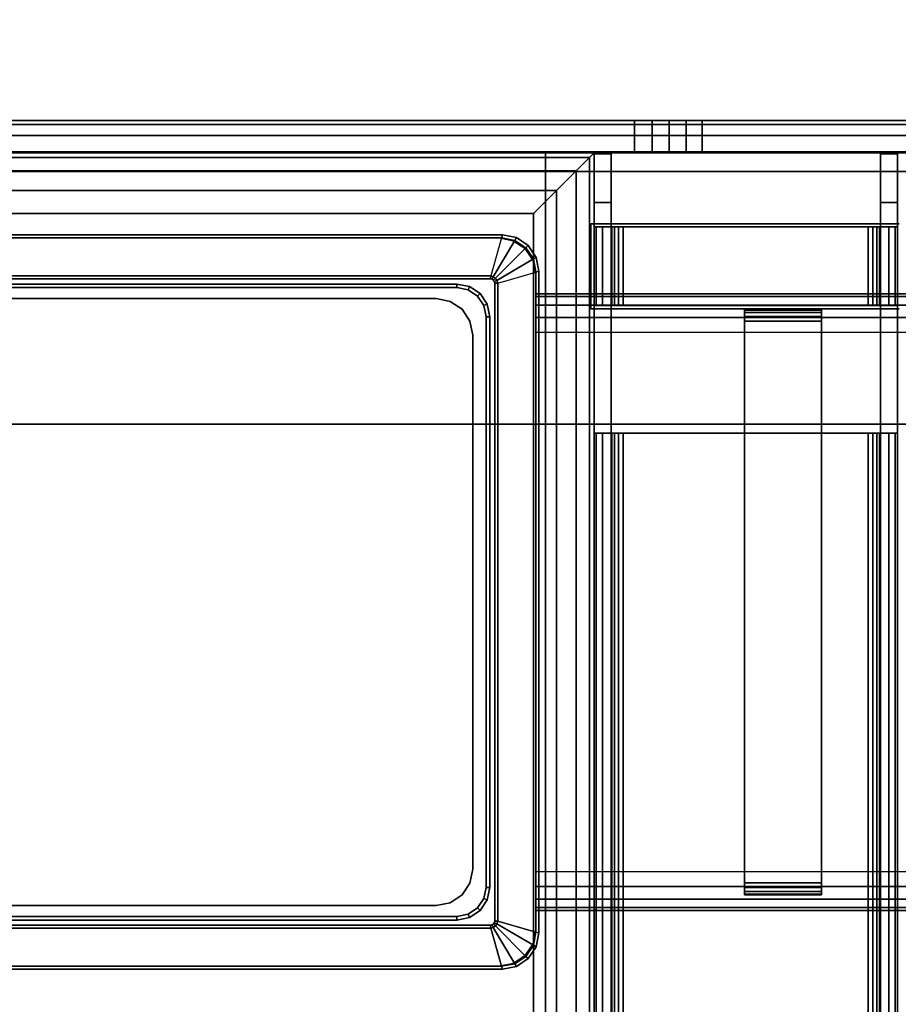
# Model space of a CAD drawing. Header units: inches. Extents: x 18783 to 19393, y 13900 to 14269.
# Tile 185 of 256: x 19293.57 to 19296.42, y 14111.61 to 14114.81. Entities that reach past the tile are written whole.
import ezdxf

# ---------------------------------------------------------------- set-up
doc = ezdxf.new("R2010")
doc.units = ezdxf.units.IN
doc.header["$LTSCALE"] = 96
doc.header["$MEASUREMENT"] = 0
for name, color, linetype in [('A-FURN-3-TABLE-LEG-BASE', 253, 'Continuous'), ('A-FURN-3-TABLE-LEG-BASE-EXTENSION', 251, 'Continuous'), ('A-FURN-3-TABLE-LEG-TRIM-PLASTIC', 251, 'Continuous'), ('A-FURN-3-TABLE-TOP', 33, 'Continuous')]:
    doc.layers.add(name, color=color, linetype=linetype)

# ---------------------------------------------------------------- blocks, each defined once
blk = doc.blocks.new('TARA-3070-LJSHE-3D-3')
at = {"layer": 'A-FURN-3-TABLE-LEG-BASE'}
for points, invisible_edges in [([(64.8098, 10.0095, 0.5), (64.7715, 10.0351, 0.5), (64.7715, 13.9029, 0.5), (64.8098, 13.9285, 0.5)], 10), ([(64.8098, 13.9285, 0.5), (64.855, 13.9375, 0.5), (64.855, 10.0005, 0.5), (64.8098, 10.0095, 0.5)], 10), ([(66.981, 10.0005, 0.5), (64.855, 10.0005, 0.5), (64.855, 13.9375, 0.5), (66.981, 13.9375, 0.5)], 10), ([(66.981, 13.9375, 0.5), (67.0262, 13.9285, 0.5), (67.0262, 10.0095, 0.5), (66.981, 10.0005, 0.5)], 10), ([(67.0645, 10.0351, 0.5), (67.0262, 10.0095, 0.5), (67.0262, 13.9285, 0.5), (67.0645, 13.9029, 0.5)], 10), ([(64.7459, 13.8646, 0.5), (64.7715, 13.9029, 0.5), (64.7715, 10.0351, 0.5), (64.7459, 10.0734, 0.5)], 10), ([(67.0645, 13.9029, 0.5), (67.0901, 13.8646, 0.5), (67.0901, 10.0734, 0.5), (67.0645, 10.0351, 0.5)], 10), ([(64.7459, 10.0734, 0.5), (64.7369, 10.1186, 0.5), (64.7369, 13.8194, 0.5), (64.7459, 13.8646, 0.5)], 8), ([(67.0991, 10.1186, 0.5), (67.0901, 10.0734, 0.5), (67.0901, 13.8646, 0.5), (67.0991, 13.8194, 0.5)], 2), ([(64.968, 9.3235, 18.9138), (64.971, 9.3235, 18.9287), (64.971, 9.3235, 18.8768), (64.968, 9.3235, 18.8918)], 2), ([(64.971, 9.3235, 18.9287), (64.9794, 9.3235, 18.9413), (64.9794, 9.3235, 18.8642), (64.971, 9.3235, 18.8768)], 10), ([(64.9794, 9.3235, 18.9413), (64.9921, 9.3235, 18.9498), (64.9921, 9.3235, 18.8557), (64.9794, 9.3235, 18.8642)], 10), ([(64.9921, 9.3235, 18.9498), (65.007, 9.3235, 18.9528), (65.007, 9.3235, 18.8528), (64.9921, 9.3235, 18.8557)], 10), ([(66.829, 9.3235, 18.9528), (66.829, 9.3235, 18.8528), (65.007, 9.3235, 18.8528), (65.007, 9.3235, 18.9528)], 5), ([(66.829, 9.3235, 18.9528), (66.8439, 9.3235, 18.9498), (66.8439, 9.3235, 18.8557), (66.829, 9.3235, 18.8528)], 10), ([(66.8439, 9.3235, 18.9498), (66.8566, 9.3235, 18.9413), (66.8566, 9.3235, 18.8642), (66.8439, 9.3235, 18.8557)], 10), ([(66.8566, 9.3235, 18.9413), (66.865, 9.3235, 18.9287), (66.865, 9.3235, 18.8768), (66.8566, 9.3235, 18.8642)], 10), ([(66.865, 9.3235, 18.9287), (66.868, 9.3235, 18.9138), (66.868, 9.3235, 18.8918), (66.865, 9.3235, 18.8768)], 8), ([(64.968, 9.0735, 18.8918), (64.971, 9.0735, 18.8768), (64.971, 9.0735, 18.9287), (64.968, 9.0735, 18.9138)], 2), ([(64.971, 9.0735, 18.8768), (64.9794, 9.0735, 18.8642), (64.9794, 9.0735, 18.9413), (64.971, 9.0735, 18.9287)], 10), ([(64.9794, 9.0735, 18.8642), (64.9921, 9.0735, 18.8557), (64.9921, 9.0735, 18.9498), (64.9794, 9.0735, 18.9413)], 10), ([(64.9921, 9.0735, 18.8557), (65.007, 9.0735, 18.8528), (65.007, 9.0735, 18.9528), (64.9921, 9.0735, 18.9498)], 10), ([(65.007, 9.0735, 18.9528), (65.007, 9.0735, 18.8528), (66.829, 9.0735, 18.8528), (66.829, 9.0735, 18.9528)], 5), ([(66.829, 9.0735, 18.8528), (66.8439, 9.0735, 18.8557), (66.8439, 9.0735, 18.9498), (66.829, 9.0735, 18.9528)], 10), ([(66.8439, 9.0735, 18.8557), (66.8566, 9.0735, 18.8642), (66.8566, 9.0735, 18.9413), (66.8439, 9.0735, 18.9498)], 10), ([(66.8566, 9.0735, 18.8642), (66.865, 9.0735, 18.8768), (66.865, 9.0735, 18.9287), (66.8566, 9.0735, 18.9413)], 10), ([(66.865, 9.0735, 18.8768), (66.868, 9.0735, 18.8918), (66.868, 9.0735, 18.9138), (66.865, 9.0735, 18.9287)], 8)]:
    blk.add_3dface(points, dxfattribs=dict(at, invisible_edges=invisible_edges))
for points in [[(64.7369, 13.8194, 0.5), (64.7369, 10.1186, 0.5), (64.7369, 10.1186, 23.3346), (64.7369, 13.8194, 23.3346)], [(67.0991, 10.1186, 0.5), (67.0991, 13.8194, 0.5), (67.0991, 13.8194, 23.3346), (67.0991, 10.1186, 23.3346)], [(64.855, 10.0005, 0.5), (66.981, 10.0005, 0.5), (66.981, 10.0005, 23.3346), (64.855, 10.0005, 23.3346)], [(64.918, 10, 22.8278), (64.918, 10, 19.0778), (64.918, -10, 19.0778), (64.918, -10, 22.8278)], [(66.793, -10, 18.9528), (65.043, -10, 18.9528), (65.043, 10, 18.9528), (66.793, 10, 18.9528)], [(66.793, -10, 22.9528), (65.043, -10, 22.9528), (65.043, 10, 22.9528), (66.793, 10, 22.9528)], [(66.918, 10, 22.8278), (66.918, 10, 19.0778), (66.918, -10, 19.0778), (66.918, -10, 22.8278)], [(64.968, 9.0735, 18.8918), (64.968, 9.0735, 18.9138), (64.968, 9.3235, 18.9138), (64.968, 9.3235, 18.8918)], [(66.829, 9.3235, 18.8528), (66.829, 9.0735, 18.8528), (65.007, 9.0735, 18.8528), (65.007, 9.3235, 18.8528)], [(66.868, 9.0735, 18.9138), (66.868, 9.0735, 18.8918), (66.868, 9.3235, 18.8918), (66.868, 9.3235, 18.9138)]]:
    blk.add_3dface(points, dxfattribs=at)
at = {"layer": 'A-FURN-3-TABLE-LEG-BASE-EXTENSION'}
for points, invisible_edges in [([(67.3147, 4.8845, 27.75), (67.3147, 26.0645, 27.75), (67.145, 15.1325, 27.75), (67.145, 14.1325, 27.75)], 10), ([(67.145, 15.1325, 27.645), (67.3147, 26.0645, 27.645), (67.3147, 4.8845, 27.645), (67.145, 14.1325, 27.645)], 5), ([(67.3747, 4.8894, 27.4786), (67.3747, 4.8845, 27.5131), (67.3747, 26.0645, 27.5379), (67.3747, 26.0572, 27.4957)], 10), ([(67.3747, 4.8845, 27.5131), (67.3747, 4.8845, 27.585), (67.3747, 26.0645, 27.585), (67.3747, 26.0645, 27.5379)], 10), ([(67.3747, 4.9035, 27.4469), (67.3747, 4.8894, 27.4786), (67.3747, 26.0572, 27.4957), (67.3747, 26.0361, 27.4585)], 10), ([(67.4797, 26.0572, 27.4957), (67.4797, 26.0645, 27.5379), (67.4797, 4.8845, 27.5131), (67.4797, 4.8894, 27.4786)], 10), ([(67.4797, 26.0645, 27.5379), (67.4797, 26.0645, 27.585), (67.4797, 4.8845, 27.585), (67.4797, 4.8845, 27.5131)], 10), ([(67.4797, 26.0361, 27.4585), (67.4797, 26.0572, 27.4957), (67.4797, 4.8894, 27.4786), (67.4797, 4.9035, 27.4469)], 10), ([(67.3747, 4.9258, 27.4202), (67.3747, 4.9035, 27.4469), (67.3747, 26.0361, 27.4585), (67.3747, 26.0036, 27.4306)], 10), ([(67.4797, 26.0036, 27.4306), (67.4797, 26.0361, 27.4585), (67.4797, 4.9035, 27.4469), (67.4797, 4.9258, 27.4202)], 10), ([(67.3747, 4.9546, 27.4008), (67.3747, 4.9258, 27.4202), (67.3747, 26.0036, 27.4306), (67.3747, 25.9636, 27.4153)], 10), ([(67.4797, 25.9636, 27.4153), (67.4797, 26.0036, 27.4306), (67.4797, 4.9258, 27.4202), (67.4797, 4.9546, 27.4008)], 10), ([(67.3747, 14.4371, 25.157), (67.3747, 9.4606, 25.1984), (67.3747, 4.9546, 27.4008), (67.3747, 25.9636, 27.4153)], 5), ([(67.4797, 25.9636, 27.4153), (67.4797, 4.9546, 27.4008), (67.4797, 9.4606, 25.1984), (67.4797, 14.4371, 25.157)], 5), ([(66.4954, 25.9395, 27.75), (66.4954, 5.0095, 27.75), (66.8695, 14.1325, 27.75), (66.8695, 15.1325, 27.75)], 10), ([(66.8695, 14.1325, 27.645), (66.4954, 5.0095, 27.645), (66.4954, 25.9395, 27.645), (66.8695, 15.1325, 27.645)], 5), ([(67.3747, 9.513, 25.1764), (67.3747, 9.4606, 25.1984), (67.3747, 14.4371, 25.157), (67.3747, 14.4133, 25.1529)], 10), ([(67.4797, 14.4133, 25.1529), (67.4797, 14.4371, 25.157), (67.4797, 9.4606, 25.1984), (67.4797, 9.513, 25.1764)], 10), ([(67.3747, 9.5675, 25.1605), (67.3747, 9.513, 25.1764), (67.3747, 14.4133, 25.1529), (67.3747, 14.3893, 25.15)], 10), ([(67.4797, 14.3893, 25.15), (67.4797, 14.4133, 25.1529), (67.4797, 9.513, 25.1764), (67.4797, 9.5675, 25.1605)], 10), ([(67.3747, 9.6234, 25.1509), (67.3747, 9.5675, 25.1605), (67.3747, 14.3893, 25.15), (67.3747, 14.3652, 25.1482)], 10), ([(67.4797, 14.3652, 25.1482), (67.4797, 14.3893, 25.15), (67.4797, 9.5675, 25.1605), (67.4797, 9.6234, 25.1509)], 10), ([(67.3747, 9.6802, 25.1476), (67.3747, 9.6234, 25.1509), (67.3747, 14.3652, 25.1482), (67.3747, 14.341, 25.1476)], 2), ([(67.4797, 14.341, 25.1476), (67.4797, 14.3652, 25.1482), (67.4797, 9.6234, 25.1509), (67.4797, 9.6802, 25.1476)], 2), ([(66.8695, 9.8215, 27.75), (66.8695, 14.1325, 27.75), (66.4954, 5.0095, 27.75), (66.8695, 8.8215, 27.75)], 7), ([(66.4954, 5.0095, 27.645), (66.8695, 14.1325, 27.645), (66.8695, 9.8215, 27.645), (66.8695, 8.8215, 27.645)], 11), ([(66.8695, 9.8215, 27.75), (67.145, 9.8215, 27.75), (67.145, 14.1325, 27.75), (66.8695, 14.1325, 27.75)], 10), ([(67.145, 14.1325, 27.645), (67.145, 9.8215, 27.645), (66.8695, 9.8215, 27.645), (66.8695, 14.1325, 27.645)], 5), ([(67.145, 9.8215, 27.75), (67.145, 8.8215, 27.75), (67.3147, 4.8845, 27.75), (67.145, 14.1325, 27.75)], 14), ([(67.3147, 4.8845, 27.645), (67.145, 8.8215, 27.645), (67.145, 9.8215, 27.645), (67.145, 14.1325, 27.645)], 13), ([(66.4659, 9.8116, 27.6102), (67.3714, 9.8116, 25.5846), (4.6286, 9.8116, 25.5846), (5.5341, 9.8116, 27.6102)], 13), ([(66.4659, 9.8116, 27.6555), (66.4659, 9.8116, 27.6102), (5.5341, 9.8116, 27.6102), (5.5341, 9.8116, 27.6555)], 2), ([(66.4659, 9.7565, 27.6555), (66.4659, 9.7565, 27.6102), (66.4659, 9.8116, 27.6102), (66.4659, 9.8116, 27.6555)], 8), ([(66.4659, 9.8116, 27.6555), (66.4659, 9.8045, 27.6917), (66.4659, 9.7535, 27.6706), (66.4659, 9.7565, 27.6555)], 10), ([(67.1352, 9.8116, 27.6102), (67.3714, 9.8116, 25.5846), (66.4659, 9.8116, 27.6102), (66.8793, 9.8116, 27.6102)], 11), ([(66.4659, 9.8045, 27.6917), (66.4659, 9.784, 27.7223), (66.4659, 9.745, 27.6834), (66.4659, 9.7535, 27.6706)], 10), ([(66.8793, 9.7565, 27.6555), (66.8793, 9.7535, 27.6706), (66.8793, 9.8045, 27.6917), (66.8793, 9.8116, 27.6555)], 10), ([(66.8793, 9.8116, 27.6102), (66.8793, 9.7565, 27.6102), (66.8793, 9.7565, 27.6555), (66.8793, 9.8116, 27.6555)], 4), ([(67.1352, 9.8116, 27.6555), (67.1352, 9.8116, 27.6102), (66.8793, 9.8116, 27.6102), (66.8793, 9.8116, 27.6555)], 2), ([(66.8793, 9.7535, 27.6706), (66.8793, 9.745, 27.6834), (66.8793, 9.784, 27.7223), (66.8793, 9.8045, 27.6917)], 10), ([(67.1352, 9.8116, 27.6555), (67.1352, 9.8045, 27.6917), (67.1352, 9.7535, 27.6706), (67.1352, 9.7565, 27.6555)], 10), ([(67.1352, 9.8116, 27.6555), (67.1352, 9.7565, 27.6555), (67.1352, 9.7565, 27.6102), (67.1352, 9.8116, 27.6102)], 1), ([(67.3714, 9.8116, 27.435), (67.3714, 9.8116, 25.5846), (67.1352, 9.8116, 27.6102), (67.2139, 9.8116, 27.6102)], 2), ([(67.1352, 9.8045, 27.6917), (67.1352, 9.784, 27.7223), (67.1352, 9.745, 27.6834), (67.1352, 9.7535, 27.6706)], 10), ([(66.4659, 9.784, 27.7223), (66.4659, 9.7533, 27.7428), (66.4659, 9.7322, 27.6919), (66.4659, 9.745, 27.6834)], 10), ([(66.8793, 9.745, 27.6834), (66.8793, 9.7322, 27.6919), (66.8793, 9.7533, 27.7428), (66.8793, 9.784, 27.7223)], 10), ([(67.1352, 9.784, 27.7223), (67.1352, 9.7533, 27.7428), (67.1352, 9.7322, 27.6919), (67.1352, 9.745, 27.6834)], 10), ([(5.5341, 9.7565, 27.6102), (4.6286, 9.7565, 25.5846), (67.3714, 9.7565, 25.5846), (66.4659, 9.7565, 27.6102)], 13), ([(5.5341, 9.7565, 27.6555), (5.5341, 9.7565, 27.6102), (66.4659, 9.7565, 27.6102), (66.4659, 9.7565, 27.6555)], 2), ([(66.4659, 9.7565, 27.6102), (67.3714, 9.7565, 25.5846), (67.1352, 9.7565, 27.6102), (66.8793, 9.7565, 27.6102)], 7), ([(66.4659, 9.7533, 27.7428), (66.4659, 9.7172, 27.75), (66.4659, 9.7172, 27.6949), (66.4659, 9.7322, 27.6919)], 10), ([(66.8793, 9.7565, 27.6555), (66.8793, 9.7565, 27.6102), (67.1352, 9.7565, 27.6102), (67.1352, 9.7565, 27.6555)], 2), ([(66.8793, 9.7322, 27.6919), (66.8793, 9.7172, 27.6949), (66.8793, 9.7172, 27.75), (66.8793, 9.7533, 27.7428)], 10), ([(67.2139, 9.7565, 27.6102), (67.1352, 9.7565, 27.6102), (67.3714, 9.7565, 25.5846), (67.3714, 9.7565, 27.435)], 2), ([(67.1352, 9.7533, 27.7428), (67.1352, 9.7172, 27.75), (67.1352, 9.7172, 27.6949), (67.1352, 9.7322, 27.6919)], 10), ([(66.4659, 9.7172, 27.75), (66.4659, 8.9219, 27.75), (66.4659, 8.9219, 27.6949), (66.4659, 9.7172, 27.6949)], 10), ([(66.8793, 9.7172, 27.6949), (66.8793, 8.9219, 27.6949), (66.8793, 8.9219, 27.75), (66.8793, 9.7172, 27.75)], 10), ([(67.1352, 8.9219, 27.75), (67.1352, 8.9219, 27.6949), (67.1352, 9.7172, 27.6949), (67.1352, 9.7172, 27.75)], 5), ([(66.4659, 8.9219, 27.75), (66.4659, 8.8857, 27.7428), (66.4659, 8.9068, 27.6919), (66.4659, 8.9219, 27.6949)], 10), ([(66.8793, 8.9219, 27.6949), (66.8793, 8.9068, 27.6919), (66.8793, 8.8857, 27.7428), (66.8793, 8.9219, 27.75)], 10), ([(67.1352, 8.9219, 27.75), (67.1352, 8.8857, 27.7428), (67.1352, 8.9068, 27.6919), (67.1352, 8.9219, 27.6949)], 10), ([(66.4659, 8.8825, 27.6102), (67.3714, 8.8825, 27.1594), (4.6286, 8.8825, 27.1594), (5.5341, 8.8825, 27.6102)], 13), ([(66.4659, 8.8825, 27.6555), (66.4659, 8.8825, 27.6102), (5.5341, 8.8825, 27.6102), (5.5341, 8.8825, 27.6555)], 2), ([(66.4659, 8.8857, 27.7428), (66.4659, 8.8551, 27.7223), (66.4659, 8.894, 27.6834), (66.4659, 8.9068, 27.6919)], 10), ([(66.4659, 8.8551, 27.7223), (66.4659, 8.8346, 27.6917), (66.4659, 8.8855, 27.6706), (66.4659, 8.894, 27.6834)], 10), ([(66.4659, 8.8346, 27.6917), (66.4659, 8.8274, 27.6555), (66.4659, 8.8825, 27.6555), (66.4659, 8.8855, 27.6706)], 10), ([(66.4659, 8.8825, 27.6555), (66.4659, 8.8274, 27.6555), (66.4659, 8.8274, 27.6102), (66.4659, 8.8825, 27.6102)], 1), ([(67.1352, 8.8825, 27.6102), (67.3714, 8.8825, 27.1594), (66.4659, 8.8825, 27.6102), (66.8793, 8.8825, 27.6102)], 11), ([(66.8793, 8.9068, 27.6919), (66.8793, 8.894, 27.6834), (66.8793, 8.8551, 27.7223), (66.8793, 8.8857, 27.7428)], 10), ([(66.8793, 8.894, 27.6834), (66.8793, 8.8855, 27.6706), (66.8793, 8.8346, 27.6917), (66.8793, 8.8551, 27.7223)], 10), ([(66.8793, 8.8855, 27.6706), (66.8793, 8.8825, 27.6555), (66.8793, 8.8274, 27.6555), (66.8793, 8.8346, 27.6917)], 10), ([(66.8793, 8.8274, 27.6555), (66.8793, 8.8825, 27.6555), (66.8793, 8.8825, 27.6102), (66.8793, 8.8274, 27.6102)], 1), ([(67.1352, 8.8857, 27.7428), (67.1352, 8.8551, 27.7223), (67.1352, 8.894, 27.6834), (67.1352, 8.9068, 27.6919)], 10), ([(67.1352, 8.8551, 27.7223), (67.1352, 8.8346, 27.6917), (67.1352, 8.8855, 27.6706), (67.1352, 8.894, 27.6834)], 10), ([(67.1352, 8.8346, 27.6917), (67.1352, 8.8274, 27.6555), (67.1352, 8.8825, 27.6555), (67.1352, 8.8855, 27.6706)], 10), ([(67.1352, 8.8825, 27.6555), (67.1352, 8.8274, 27.6555), (67.1352, 8.8274, 27.6102), (67.1352, 8.8825, 27.6102)], 1), ([(67.3714, 8.8825, 27.435), (67.3714, 8.8825, 27.1594), (67.1352, 8.8825, 27.6102), (67.2139, 8.8825, 27.6102)], 2), ([(5.5341, 8.8274, 27.6102), (4.6286, 8.8274, 27.1594), (67.3714, 8.8274, 27.1594), (66.4659, 8.8274, 27.6102)], 13), ([(5.5341, 8.8274, 27.6555), (5.5341, 8.8274, 27.6102), (66.4659, 8.8274, 27.6102), (66.4659, 8.8274, 27.6555)], 2), ([(66.4659, 8.8274, 27.6102), (67.3714, 8.8274, 27.1594), (67.1352, 8.8274, 27.6102), (66.8793, 8.8274, 27.6102)], 7), ([(66.8793, 8.8274, 27.6555), (66.8793, 8.8274, 27.6102), (67.1352, 8.8274, 27.6102), (67.1352, 8.8274, 27.6555)], 2), ([(67.2139, 8.8274, 27.6102), (67.1352, 8.8274, 27.6102), (67.3714, 8.8274, 27.1594), (67.3714, 8.8274, 27.435)], 2)]:
    blk.add_3dface(points, dxfattribs=dict(at, invisible_edges=invisible_edges))
for points in [[(66.4954, 5.0095, 27.645), (66.4954, 5.0095, 27.75), (66.4954, 25.9395, 27.75), (66.4954, 25.9395, 27.645)], [(67.3747, 14.341, 25.1476), (67.4797, 14.341, 25.1476), (67.4797, 9.6802, 25.1476), (67.3747, 9.6802, 25.1476)], [(67.3747, 13.9849, 27.5531), (60.0125, 13.9849, 27.5531), (60.0125, 9.9691, 27.5531), (67.3747, 9.9691, 27.5531)], [(67.3747, 13.9849, 25.7815), (67.3747, 13.9849, 27.5531), (67.3747, 9.9691, 27.5531), (67.3747, 9.9691, 25.7815)], [(60.2093, 10.0085, 25.5846), (60.2093, 13.9455, 25.5846), (67.1778, 13.9455, 25.5846), (67.1778, 10.0085, 25.5846)], [(64.9337, 13.6305, 2.75), (64.9337, 10.3235, 2.75), (64.9337, 10.3235, 25.5846), (64.9337, 13.6305, 25.5846)], [(66.9023, 10.3235, 2.75), (66.9023, 13.6305, 2.75), (66.9023, 13.6305, 25.5846), (66.9023, 10.3235, 25.5846)], [(65.0519, 10.2053, 2.75), (66.7841, 10.2053, 2.75), (66.7841, 10.2053, 25.5846), (65.0519, 10.2053, 25.5846)], [(60.0125, 9.9691, 27.5531), (60.0125, 9.8116, 27.5531), (67.3747, 9.8116, 27.5531), (67.3747, 9.9691, 27.5531)], [(67.3747, 9.9691, 27.5531), (67.3747, 9.8116, 27.5531), (67.3747, 9.8116, 25.7815), (67.3747, 9.9691, 25.7815)], [(67.3714, 9.8116, 25.5846), (67.3714, 9.7565, 25.5846), (4.6286, 9.7565, 25.5846), (4.6286, 9.8116, 25.5846)], [(66.4659, 9.8116, 27.6555), (66.4659, 9.8116, 27.6102), (5.5341, 9.8116, 27.6102), (5.5341, 9.8116, 27.6555)], [(67.3747, 9.8116, 25.7815), (67.3747, 9.8116, 27.5531), (60.0125, 9.8116, 27.5531), (60.0125, 9.8116, 25.7815)], [(66.4659, 9.8116, 27.6102), (66.4659, 9.7565, 27.6102), (66.8793, 9.7565, 27.6102), (66.8793, 9.8116, 27.6102)], [(66.8695, 8.8215, 27.75), (66.8695, 8.8215, 27.645), (66.8695, 9.8215, 27.645), (66.8695, 9.8215, 27.75)], [(66.8695, 9.8215, 27.75), (66.8695, 9.8215, 27.645), (67.145, 9.8215, 27.645), (67.145, 9.8215, 27.75)], [(67.1352, 9.8116, 27.6102), (67.1352, 9.7565, 27.6102), (67.2139, 9.7565, 27.6102), (67.2139, 9.8116, 27.6102)], [(67.145, 9.8215, 27.75), (67.145, 9.8215, 27.645), (67.145, 8.8215, 27.645), (67.145, 8.8215, 27.75)], [(67.2139, 9.8116, 27.6102), (67.2139, 9.7565, 27.6102), (67.3714, 9.7565, 27.435), (67.3714, 9.8116, 27.435)], [(67.3714, 9.8116, 27.435), (67.3714, 9.7565, 27.435), (67.3714, 9.7565, 25.5846), (67.3714, 9.8116, 25.5846)], [(5.5341, 9.7565, 27.6555), (5.5341, 9.7565, 27.6102), (66.4659, 9.7565, 27.6102), (66.4659, 9.7565, 27.6555)], [(5.5341, 9.7172, 27.75), (5.5341, 8.9219, 27.75), (66.4659, 8.9219, 27.75), (66.4659, 9.7172, 27.75)], [(66.4659, 9.7172, 27.6949), (66.4659, 8.9219, 27.6949), (5.5341, 8.9219, 27.6949), (5.5341, 9.7172, 27.6949)], [(67.1352, 9.7172, 27.6949), (67.1352, 8.9219, 27.6949), (66.8793, 8.9219, 27.6949), (66.8793, 9.7172, 27.6949)], [(66.8793, 9.7172, 27.75), (66.8793, 8.9219, 27.75), (67.1352, 8.9219, 27.75), (67.1352, 9.7172, 27.75)], [(67.3747, 9.4606, 25.1984), (67.4797, 9.4606, 25.1984), (67.4797, 4.9546, 27.4008), (67.3747, 4.9546, 27.4008)], [(67.3714, 8.8825, 27.1594), (67.3714, 8.8274, 27.1594), (4.6286, 8.8274, 27.1594), (4.6286, 8.8825, 27.1594)], [(66.4659, 8.8825, 27.6102), (66.4659, 8.8274, 27.6102), (66.8793, 8.8274, 27.6102), (66.8793, 8.8825, 27.6102)], [(67.1352, 8.8825, 27.6102), (67.1352, 8.8274, 27.6102), (67.2139, 8.8274, 27.6102), (67.2139, 8.8825, 27.6102)], [(67.2139, 8.8825, 27.6102), (67.2139, 8.8274, 27.6102), (67.3714, 8.8274, 27.435), (67.3714, 8.8825, 27.435)], [(67.3714, 8.8825, 27.435), (67.3714, 8.8274, 27.435), (67.3714, 8.8274, 27.1594), (67.3714, 8.8825, 27.1594)]]:
    blk.add_3dface(points, dxfattribs=at)
at = {"layer": 'A-FURN-3-TABLE-LEG-TRIM-PLASTIC'}
for points in [[(64.7271, 10.1088, 23.3346), (64.7271, 10.1088, 23.3626), (64.7271, 13.8292, 23.3626), (64.7271, 13.8292, 23.3346)], [(64.737, 13.8264, 23.3797), (64.7271, 13.8292, 23.3626), (64.7271, 10.1088, 23.3626), (64.737, 10.1116, 23.3797)], [(67.099, 10.1116, 23.3797), (67.1089, 10.1088, 23.3626), (67.1089, 13.8292, 23.3626), (67.099, 13.8264, 23.3797)], [(67.1089, 13.8292, 23.3346), (67.1089, 13.8292, 23.3626), (67.1089, 10.1088, 23.3626), (67.1089, 10.1088, 23.3346)], [(64.737, 10.1116, 23.3797), (64.8604, 10.1469, 23.4502), (64.8604, 13.7911, 23.4502), (64.737, 13.8264, 23.3797)], [(64.8701, 13.7904, 23.4528), (64.8604, 13.7911, 23.4502), (64.8604, 10.1469, 23.4502), (64.8701, 10.1476, 23.4528)], [(66.9659, 10.1476, 23.4528), (66.9756, 10.1469, 23.4502), (66.9756, 13.7911, 23.4502), (66.9659, 13.7904, 23.4528)], [(64.8865, 10.2564, 23.4528), (64.8983, 10.2564, 23.4409), (64.8983, 13.6816, 23.4409), (64.8865, 13.6816, 23.4528)], [(64.8983, 13.6816, 23.371), (64.8983, 13.6816, 23.4409), (64.8983, 10.2564, 23.4409), (64.8983, 10.2564, 23.371)], [(66.9495, 13.6816, 23.4528), (66.9377, 13.6816, 23.4409), (66.9377, 10.2564, 23.4409), (66.9495, 10.2564, 23.4528)], [(66.9377, 10.2564, 23.371), (66.9377, 10.2564, 23.4409), (66.9377, 13.6816, 23.4409), (66.9377, 13.6816, 23.371)], [(66.8432, 10.1501, 23.4528), (66.8432, 10.1619, 23.4409), (64.9928, 10.1619, 23.4409), (64.9928, 10.1501, 23.4528)], [(64.9928, 10.1619, 23.371), (64.9928, 10.1619, 23.4409), (66.8432, 10.1619, 23.4409), (66.8432, 10.1619, 23.371)], [(64.8832, 10.1337, 23.4528), (64.8832, 10.1239, 23.4502), (66.9528, 10.1239, 23.4502), (66.9528, 10.1337, 23.4528)], [(64.848, 10.0006, 23.3797), (64.8452, 9.9907, 23.3626), (66.9908, 9.9907, 23.3626), (66.988, 10.0006, 23.3797)], [(66.9908, 9.9907, 23.3346), (66.9908, 9.9907, 23.3626), (64.8452, 9.9907, 23.3626), (64.8452, 9.9907, 23.3346)]]:
    blk.add_3dface(points, dxfattribs=at)
for points, invisible_edges in [([(67.099, 13.8264, 23.3797), (66.9756, 13.7911, 23.4502), (66.9756, 10.1469, 23.4502), (67.099, 10.1116, 23.3797)], 4), ([(64.8701, 10.1476, 23.4528), (64.8865, 10.2564, 23.4528), (64.8865, 13.6816, 23.4528), (64.8701, 13.7904, 23.4528)], 5), ([(66.9659, 13.7904, 23.4528), (66.9495, 13.6816, 23.4528), (66.9495, 10.2564, 23.4528), (66.9659, 10.1476, 23.4528)], 5), ([(64.8946, 10.2157, 23.4528), (64.8865, 10.2564, 23.4528), (64.8701, 10.1476, 23.4528), (64.8712, 10.1425, 23.4528)], 10), ([(66.9495, 10.2564, 23.4528), (66.9414, 10.2157, 23.4528), (66.9648, 10.1425, 23.4528), (66.9659, 10.1476, 23.4528)], 10), ([(64.9176, 10.1812, 23.4528), (64.8946, 10.2157, 23.4528), (64.8712, 10.1425, 23.4528), (64.874, 10.1382, 23.4528)], 10), ([(66.9414, 10.2157, 23.4528), (66.9184, 10.1812, 23.4528), (66.962, 10.1382, 23.4528), (66.9648, 10.1425, 23.4528)], 10), ([(64.9521, 10.1582, 23.4528), (64.9176, 10.1812, 23.4528), (64.874, 10.1382, 23.4528), (64.8782, 10.1351, 23.4528)], 10), ([(64.9928, 10.1501, 23.4528), (64.9521, 10.1582, 23.4528), (64.8782, 10.1351, 23.4528), (64.8832, 10.1337, 23.4528)], 10), ([(66.8839, 10.1582, 23.4528), (66.8432, 10.1501, 23.4528), (66.9528, 10.1337, 23.4528), (66.9578, 10.1351, 23.4528)], 10), ([(66.9184, 10.1812, 23.4528), (66.8839, 10.1582, 23.4528), (66.9578, 10.1351, 23.4528), (66.962, 10.1382, 23.4528)], 10), ([(66.988, 10.0006, 23.3797), (66.9528, 10.1239, 23.4502), (64.8832, 10.1239, 23.4502), (64.848, 10.0006, 23.3797)], 1), ([(66.9528, 10.1337, 23.4528), (66.8432, 10.1501, 23.4528), (64.9928, 10.1501, 23.4528), (64.8832, 10.1337, 23.4528)], 5)]:
    blk.add_3dface(points, dxfattribs=dict(at, invisible_edges=invisible_edges))
at = {"layer": 'A-FURN-3-TABLE-TOP', "invisible_edges": 12}
for points in [[(1.04, 1.86, 29), (70.96, 1.86, 29), (70.96, 31.382, 29), (1.04, 31.382, 29)], [(70.96, 31.382, 27.75), (70.96, 1.86, 27.75), (1.04, 1.86, 27.75), (1.04, 31.382, 27.75)]]:
    blk.add_3dface(points, dxfattribs=at)
at = {"layer": 'A-FURN-3-TABLE-LEG-BASE'}
mesh = blk.add_polymesh((2, 5), dxfattribs=at)
for k, corner in enumerate([(64.7369, 10.1186, 0.5), (64.7459, 10.0734, 0.5), (64.7715, 10.0351, 0.5), (64.8098, 10.0095, 0.5), (64.855, 10.0005, 0.5), (64.7369, 10.1186, 23.3346), (64.7459, 10.0734, 23.3346), (64.7715, 10.0351, 23.3346), (64.8098, 10.0095, 23.3346), (64.855, 10.0005, 23.3346)]):
    mesh.set_mesh_vertex(divmod(k, 5), corner)
mesh = blk.add_polymesh((2, 5), dxfattribs=at)
for k, corner in enumerate([(66.981, 10.0005, 0.5), (67.0262, 10.0095, 0.5), (67.0645, 10.0351, 0.5), (67.0901, 10.0734, 0.5), (67.0991, 10.1186, 0.5), (66.981, 10.0005, 23.3346), (67.0262, 10.0095, 23.3346), (67.0645, 10.0351, 23.3346), (67.0901, 10.0734, 23.3346), (67.0991, 10.1186, 23.3346)]):
    mesh.set_mesh_vertex(divmod(k, 5), corner)
mesh = blk.add_polymesh((2, 5), dxfattribs=at)
for k, corner in enumerate([(64.918, -10, 22.8278), (64.9275, -10, 22.8756), (64.9546, -10, 22.9161), (64.9952, -10, 22.9432), (65.043, -10, 22.9528), (64.918, 10, 22.8278), (64.9275, 10, 22.8756), (64.9546, 10, 22.9161), (64.9952, 10, 22.9432), (65.043, 10, 22.9528)]):
    mesh.set_mesh_vertex(divmod(k, 5), corner)
mesh = blk.add_polymesh((2, 5), dxfattribs=at)
for k, corner in enumerate([(65.043, 10, 18.9528), (64.9952, 10, 18.9623), (64.9546, 10, 18.9894), (64.9275, 10, 19.0299), (64.918, 10, 19.0778), (65.043, -10, 18.9528), (64.9952, -10, 18.9623), (64.9546, -10, 18.9894), (64.9275, -10, 19.0299), (64.918, -10, 19.0778)]):
    mesh.set_mesh_vertex(divmod(k, 5), corner)
mesh = blk.add_polymesh((2, 5), dxfattribs=at)
for k, corner in enumerate([(66.793, -10, 22.9528), (66.8408, -10, 22.9432), (66.8814, -10, 22.9161), (66.9085, -10, 22.8756), (66.918, -10, 22.8278), (66.793, 10, 22.9528), (66.8408, 10, 22.9432), (66.8814, 10, 22.9161), (66.9085, 10, 22.8756), (66.918, 10, 22.8278)]):
    mesh.set_mesh_vertex(divmod(k, 5), corner)
mesh = blk.add_polymesh((2, 5), dxfattribs=at)
for k, corner in enumerate([(66.918, 10, 19.0778), (66.9085, 10, 19.0299), (66.8814, 10, 18.9894), (66.8408, 10, 18.9623), (66.793, 10, 18.9528), (66.918, -10, 19.0778), (66.9085, -10, 19.0299), (66.8814, -10, 18.9894), (66.8408, -10, 18.9623), (66.793, -10, 18.9528)]):
    mesh.set_mesh_vertex(divmod(k, 5), corner)
mesh = blk.add_polymesh((2, 5), dxfattribs=at)
for k, corner in enumerate([(64.968, 9.0735, 18.9138), (64.971, 9.0735, 18.9287), (64.9794, 9.0735, 18.9413), (64.9921, 9.0735, 18.9498), (65.007, 9.0735, 18.9528), (64.968, 9.3235, 18.9138), (64.971, 9.3235, 18.9287), (64.9794, 9.3235, 18.9413), (64.9921, 9.3235, 18.9498), (65.007, 9.3235, 18.9528)]):
    mesh.set_mesh_vertex(divmod(k, 5), corner)
mesh = blk.add_polymesh((2, 5), dxfattribs=at)
for k, corner in enumerate([(64.968, 9.3235, 18.8918), (64.971, 9.3235, 18.8768), (64.9794, 9.3235, 18.8642), (64.9921, 9.3235, 18.8557), (65.007, 9.3235, 18.8528), (64.968, 9.0735, 18.8918), (64.971, 9.0735, 18.8768), (64.9794, 9.0735, 18.8642), (64.9921, 9.0735, 18.8557), (65.007, 9.0735, 18.8528)]):
    mesh.set_mesh_vertex(divmod(k, 5), corner)
mesh = blk.add_polymesh((2, 5), dxfattribs=at)
for k, corner in enumerate([(66.829, 9.0735, 18.9528), (66.8439, 9.0735, 18.9498), (66.8566, 9.0735, 18.9413), (66.865, 9.0735, 18.9287), (66.868, 9.0735, 18.9138), (66.829, 9.3235, 18.9528), (66.8439, 9.3235, 18.9498), (66.8566, 9.3235, 18.9413), (66.865, 9.3235, 18.9287), (66.868, 9.3235, 18.9138)]):
    mesh.set_mesh_vertex(divmod(k, 5), corner)
mesh = blk.add_polymesh((2, 5), dxfattribs=at)
for k, corner in enumerate([(66.829, 9.3235, 18.8528), (66.8439, 9.3235, 18.8557), (66.8566, 9.3235, 18.8642), (66.865, 9.3235, 18.8768), (66.868, 9.3235, 18.8918), (66.829, 9.0735, 18.8528), (66.8439, 9.0735, 18.8557), (66.8566, 9.0735, 18.8642), (66.865, 9.0735, 18.8768), (66.868, 9.0735, 18.8918)]):
    mesh.set_mesh_vertex(divmod(k, 5), corner)
at = {"layer": 'A-FURN-3-TABLE-LEG-BASE-EXTENSION'}
mesh = blk.add_polymesh((2, 5), dxfattribs=at)
for k, corner in enumerate([(67.4797, 26.0645, 27.585), (67.4671, 26.0645, 27.6481), (67.4314, 26.0645, 27.7017), (67.3778, 26.0645, 27.7374), (67.3147, 26.0645, 27.75), (67.4797, 4.8845, 27.585), (67.4671, 4.8845, 27.6481), (67.4314, 4.8845, 27.7017), (67.3778, 4.8845, 27.7374), (67.3147, 4.8845, 27.75)]):
    mesh.set_mesh_vertex(divmod(k, 5), corner)
mesh = blk.add_polymesh((2, 5), dxfattribs=at)
for k, corner in enumerate([(67.1778, 13.9455, 25.5846), (67.2532, 14.0208, 25.5996), (67.317, 14.0847, 25.6423), (67.3597, 14.1274, 25.7062), (67.3747, 14.1424, 25.7815), (67.1778, 10.0085, 25.5846), (67.2532, 9.9332, 25.5996), (67.317, 9.8693, 25.6423), (67.3597, 9.8266, 25.7062), (67.3747, 9.8116, 25.7815)]):
    mesh.set_mesh_vertex(divmod(k, 5), corner)
mesh = blk.add_polymesh((2, 5), dxfattribs=at)
for k, corner in enumerate([(64.9337, 10.3235, 2.75), (64.9427, 10.2783, 2.75), (64.9683, 10.2399, 2.75), (65.0067, 10.2143, 2.75), (65.0519, 10.2053, 2.75), (64.9337, 10.3235, 25.5846), (64.9427, 10.2783, 25.5846), (64.9683, 10.2399, 25.5846), (65.0067, 10.2143, 25.5846), (65.0519, 10.2053, 25.5846)]):
    mesh.set_mesh_vertex(divmod(k, 5), corner)
mesh = blk.add_polymesh((2, 5), dxfattribs=at)
for k, corner in enumerate([(66.7841, 10.2053, 2.75), (66.8293, 10.2143, 2.75), (66.8677, 10.2399, 2.75), (66.8933, 10.2783, 2.75), (66.9023, 10.3235, 2.75), (66.7841, 10.2053, 25.5846), (66.8293, 10.2143, 25.5846), (66.8677, 10.2399, 25.5846), (66.8933, 10.2783, 25.5846), (66.9023, 10.3235, 25.5846)]):
    mesh.set_mesh_vertex(divmod(k, 5), corner)
mesh = blk.add_polymesh((2, 5), dxfattribs=at)
for k, corner in enumerate([(67.1778, 10.0085, 25.5846), (67.2532, 9.9332, 25.5996), (67.317, 9.8693, 25.6423), (67.3597, 9.8266, 25.7062), (67.3747, 9.8116, 25.7815), (60.2093, 10.0085, 25.5846), (60.134, 9.9332, 25.5996), (60.0701, 9.8693, 25.6423), (60.0275, 9.8266, 25.7062), (60.0125, 9.8116, 25.7815)]):
    mesh.set_mesh_vertex(divmod(k, 5), corner)
mesh = blk.add_polymesh((2, 5), dxfattribs=at)
for k, corner in enumerate([(5.5341, 9.8116, 27.6555), (5.5341, 9.8045, 27.6917), (5.5341, 9.784, 27.7223), (5.5341, 9.7533, 27.7428), (5.5341, 9.7172, 27.75), (66.4659, 9.8116, 27.6555), (66.4659, 9.8045, 27.6917), (66.4659, 9.784, 27.7223), (66.4659, 9.7533, 27.7428), (66.4659, 9.7172, 27.75)]):
    mesh.set_mesh_vertex(divmod(k, 5), corner)
mesh = blk.add_polymesh((2, 5), dxfattribs=at)
for k, corner in enumerate([(66.8793, 9.8116, 27.6555), (66.8793, 9.8045, 27.6917), (66.8793, 9.784, 27.7223), (66.8793, 9.7533, 27.7428), (66.8793, 9.7172, 27.75), (67.1352, 9.8116, 27.6555), (67.1352, 9.8045, 27.6917), (67.1352, 9.784, 27.7223), (67.1352, 9.7533, 27.7428), (67.1352, 9.7172, 27.75)]):
    mesh.set_mesh_vertex(divmod(k, 5), corner)
mesh = blk.add_polymesh((2, 5), dxfattribs=at)
for k, corner in enumerate([(66.4659, 9.7565, 27.6555), (66.4659, 9.7535, 27.6706), (66.4659, 9.745, 27.6834), (66.4659, 9.7322, 27.6919), (66.4659, 9.7172, 27.6949), (5.5341, 9.7565, 27.6555), (5.5341, 9.7535, 27.6706), (5.5341, 9.745, 27.6834), (5.5341, 9.7322, 27.6919), (5.5341, 9.7172, 27.6949)]):
    mesh.set_mesh_vertex(divmod(k, 5), corner)
mesh = blk.add_polymesh((2, 5), dxfattribs=at)
for k, corner in enumerate([(67.1352, 9.7565, 27.6555), (67.1352, 9.7535, 27.6706), (67.1352, 9.745, 27.6834), (67.1352, 9.7322, 27.6919), (67.1352, 9.7172, 27.6949), (66.8793, 9.7565, 27.6555), (66.8793, 9.7535, 27.6706), (66.8793, 9.745, 27.6834), (66.8793, 9.7322, 27.6919), (66.8793, 9.7172, 27.6949)]):
    mesh.set_mesh_vertex(divmod(k, 5), corner)
mesh = blk.add_polymesh((2, 5), dxfattribs=at)
for k, corner in enumerate([(67.3747, 9.4606, 25.1984), (67.3747, 9.513, 25.1764), (67.3747, 9.5675, 25.1605), (67.3747, 9.6234, 25.1509), (67.3747, 9.6802, 25.1476), (67.4797, 9.4606, 25.1984), (67.4797, 9.513, 25.1764), (67.4797, 9.5675, 25.1605), (67.4797, 9.6234, 25.1509), (67.4797, 9.6802, 25.1476)]):
    mesh.set_mesh_vertex(divmod(k, 5), corner)
mesh = blk.add_polymesh((2, 5), dxfattribs=at)
for k, corner in enumerate([(5.5341, 8.9219, 27.75), (5.5341, 8.8857, 27.7428), (5.5341, 8.8551, 27.7223), (5.5341, 8.8346, 27.6917), (5.5341, 8.8274, 27.6555), (66.4659, 8.9219, 27.75), (66.4659, 8.8857, 27.7428), (66.4659, 8.8551, 27.7223), (66.4659, 8.8346, 27.6917), (66.4659, 8.8274, 27.6555)]):
    mesh.set_mesh_vertex(divmod(k, 5), corner)
mesh = blk.add_polymesh((2, 5), dxfattribs=at)
for k, corner in enumerate([(66.4659, 8.9219, 27.6949), (66.4659, 8.9068, 27.6919), (66.4659, 8.894, 27.6834), (66.4659, 8.8855, 27.6706), (66.4659, 8.8825, 27.6555), (5.5341, 8.9219, 27.6949), (5.5341, 8.9068, 27.6919), (5.5341, 8.894, 27.6834), (5.5341, 8.8855, 27.6706), (5.5341, 8.8825, 27.6555)]):
    mesh.set_mesh_vertex(divmod(k, 5), corner)
mesh = blk.add_polymesh((2, 5), dxfattribs=at)
for k, corner in enumerate([(66.8793, 8.9219, 27.75), (66.8793, 8.8857, 27.7428), (66.8793, 8.8551, 27.7223), (66.8793, 8.8346, 27.6917), (66.8793, 8.8274, 27.6555), (67.1352, 8.9219, 27.75), (67.1352, 8.8857, 27.7428), (67.1352, 8.8551, 27.7223), (67.1352, 8.8346, 27.6917), (67.1352, 8.8274, 27.6555)]):
    mesh.set_mesh_vertex(divmod(k, 5), corner)
mesh = blk.add_polymesh((2, 5), dxfattribs=at)
for k, corner in enumerate([(67.1352, 8.9219, 27.6949), (67.1352, 8.9068, 27.6919), (67.1352, 8.894, 27.6834), (67.1352, 8.8855, 27.6706), (67.1352, 8.8825, 27.6555), (66.8793, 8.9219, 27.6949), (66.8793, 8.9068, 27.6919), (66.8793, 8.894, 27.6834), (66.8793, 8.8855, 27.6706), (66.8793, 8.8825, 27.6555)]):
    mesh.set_mesh_vertex(divmod(k, 5), corner)
at = {"layer": 'A-FURN-3-TABLE-LEG-TRIM-PLASTIC'}
mesh = blk.add_polymesh((2, 5), dxfattribs=at)
for k, corner in enumerate([(64.8865, 10.2564, 23.4528), (64.8946, 10.2157, 23.4528), (64.9176, 10.1812, 23.4528), (64.9521, 10.1582, 23.4528), (64.9928, 10.1501, 23.4528), (64.8983, 10.2564, 23.4409), (64.9055, 10.2202, 23.4409), (64.926, 10.1896, 23.4409), (64.9566, 10.1691, 23.4409), (64.9928, 10.1619, 23.4409)]):
    mesh.set_mesh_vertex(divmod(k, 5), corner)
mesh = blk.add_polymesh((2, 5), dxfattribs=at)
for k, corner in enumerate([(64.8983, 10.2564, 23.4409), (64.9055, 10.2202, 23.4409), (64.926, 10.1896, 23.4409), (64.9566, 10.1691, 23.4409), (64.9928, 10.1619, 23.4409), (64.8983, 10.2564, 23.371), (64.9055, 10.2202, 23.371), (64.926, 10.1896, 23.371), (64.9566, 10.1691, 23.371), (64.9928, 10.1619, 23.371)]):
    mesh.set_mesh_vertex(divmod(k, 5), corner)
mesh = blk.add_polymesh((2, 5), dxfattribs=at)
for k, corner in enumerate([(66.8432, 10.1501, 23.4528), (66.8839, 10.1582, 23.4528), (66.9184, 10.1812, 23.4528), (66.9414, 10.2157, 23.4528), (66.9495, 10.2564, 23.4528), (66.8432, 10.1619, 23.4409), (66.8794, 10.1691, 23.4409), (66.91, 10.1896, 23.4409), (66.9305, 10.2202, 23.4409), (66.9377, 10.2564, 23.4409)]):
    mesh.set_mesh_vertex(divmod(k, 5), corner)
mesh = blk.add_polymesh((2, 5), dxfattribs=at)
for k, corner in enumerate([(66.8432, 10.1619, 23.4409), (66.8794, 10.1691, 23.4409), (66.91, 10.1896, 23.4409), (66.9305, 10.2202, 23.4409), (66.9377, 10.2564, 23.4409), (66.8432, 10.1619, 23.371), (66.8794, 10.1691, 23.371), (66.91, 10.1896, 23.371), (66.9305, 10.2202, 23.371), (66.9377, 10.2564, 23.371)]):
    mesh.set_mesh_vertex(divmod(k, 5), corner)
mesh = blk.add_polymesh((2, 5), dxfattribs=at)
for k, corner in enumerate([(64.737, 10.1116, 23.3797), (64.7451, 10.0688, 23.3797), (64.7689, 10.0324, 23.3798), (64.8052, 10.0082, 23.3798), (64.848, 10.0006, 23.3797), (64.8604, 10.1469, 23.4502), (64.8628, 10.1385, 23.4502), (64.8678, 10.1314, 23.4502), (64.8749, 10.1264, 23.4502), (64.8832, 10.1239, 23.4502)]):
    mesh.set_mesh_vertex(divmod(k, 5), corner)
mesh = blk.add_polymesh((2, 5), dxfattribs=at)
for k, corner in enumerate([(64.8604, 10.1469, 23.4502), (64.8628, 10.1385, 23.4502), (64.8678, 10.1314, 23.4502), (64.8749, 10.1264, 23.4502), (64.8832, 10.1239, 23.4502), (64.8701, 10.1476, 23.4528), (64.8712, 10.1425, 23.4528), (64.874, 10.1382, 23.4528), (64.8782, 10.1351, 23.4528), (64.8832, 10.1337, 23.4528)]):
    mesh.set_mesh_vertex(divmod(k, 5), corner)
mesh = blk.add_polymesh((2, 5), dxfattribs=at)
for k, corner in enumerate([(66.9528, 10.1239, 23.4502), (66.9611, 10.1264, 23.4502), (66.9682, 10.1314, 23.4502), (66.9732, 10.1385, 23.4502), (66.9756, 10.1469, 23.4502), (66.9528, 10.1337, 23.4528), (66.9578, 10.1351, 23.4528), (66.962, 10.1382, 23.4528), (66.9648, 10.1425, 23.4528), (66.9659, 10.1476, 23.4528)]):
    mesh.set_mesh_vertex(divmod(k, 5), corner)
mesh = blk.add_polymesh((2, 5), dxfattribs=at)
for k, corner in enumerate([(66.988, 10.0006, 23.3797), (67.0308, 10.0082, 23.3798), (67.0671, 10.0324, 23.3798), (67.0909, 10.0688, 23.3797), (67.099, 10.1116, 23.3797), (66.9528, 10.1239, 23.4502), (66.9611, 10.1264, 23.4502), (66.9682, 10.1314, 23.4502), (66.9732, 10.1385, 23.4502), (66.9756, 10.1469, 23.4502)]):
    mesh.set_mesh_vertex(divmod(k, 5), corner)
mesh = blk.add_polymesh((2, 5), dxfattribs=at)
for k, corner in enumerate([(64.7271, 10.1088, 23.3626), (64.736, 10.0636, 23.3623), (64.7616, 10.0252, 23.3625), (64.8, 9.9996, 23.3627), (64.8452, 9.9907, 23.3626), (64.737, 10.1116, 23.3797), (64.7451, 10.0688, 23.3797), (64.7689, 10.0324, 23.3798), (64.8052, 10.0082, 23.3798), (64.848, 10.0006, 23.3797)]):
    mesh.set_mesh_vertex(divmod(k, 5), corner)
mesh = blk.add_polymesh((2, 5), dxfattribs=at)
for k, corner in enumerate([(64.7271, 10.1088, 23.3346), (64.736, 10.0636, 23.3346), (64.7616, 10.0252, 23.3346), (64.8, 9.9996, 23.3346), (64.8452, 9.9907, 23.3346), (64.7271, 10.1088, 23.3626), (64.736, 10.0636, 23.3623), (64.7616, 10.0252, 23.3625), (64.8, 9.9996, 23.3627), (64.8452, 9.9907, 23.3626)]):
    mesh.set_mesh_vertex(divmod(k, 5), corner)
mesh = blk.add_polymesh((2, 5), dxfattribs=at)
for k, corner in enumerate([(66.9908, 9.9907, 23.3626), (67.036, 9.9996, 23.3627), (67.0744, 10.0252, 23.3625), (67.1, 10.0636, 23.3623), (67.1089, 10.1088, 23.3626), (66.988, 10.0006, 23.3797), (67.0308, 10.0082, 23.3798), (67.0671, 10.0324, 23.3798), (67.0909, 10.0688, 23.3797), (67.099, 10.1116, 23.3797)]):
    mesh.set_mesh_vertex(divmod(k, 5), corner)
mesh = blk.add_polymesh((2, 5), dxfattribs=at)
for k, corner in enumerate([(66.9908, 9.9907, 23.3346), (67.036, 9.9996, 23.3346), (67.0744, 10.0252, 23.3346), (67.1, 10.0636, 23.3346), (67.1089, 10.1088, 23.3346), (66.9908, 9.9907, 23.3626), (67.036, 9.9996, 23.3627), (67.0744, 10.0252, 23.3625), (67.1, 10.0636, 23.3623), (67.1089, 10.1088, 23.3626)]):
    mesh.set_mesh_vertex(divmod(k, 5), corner)

msp = doc.modelspace()

# ---------------------------------------------------------------- block references
at = {"rotation": 90}
msp.add_blockref('TARA-3070-LJSHE-3D-3', (19305.2418, 14046.9985), dxfattribs=at)

doc.saveas('drawing.dxf')
